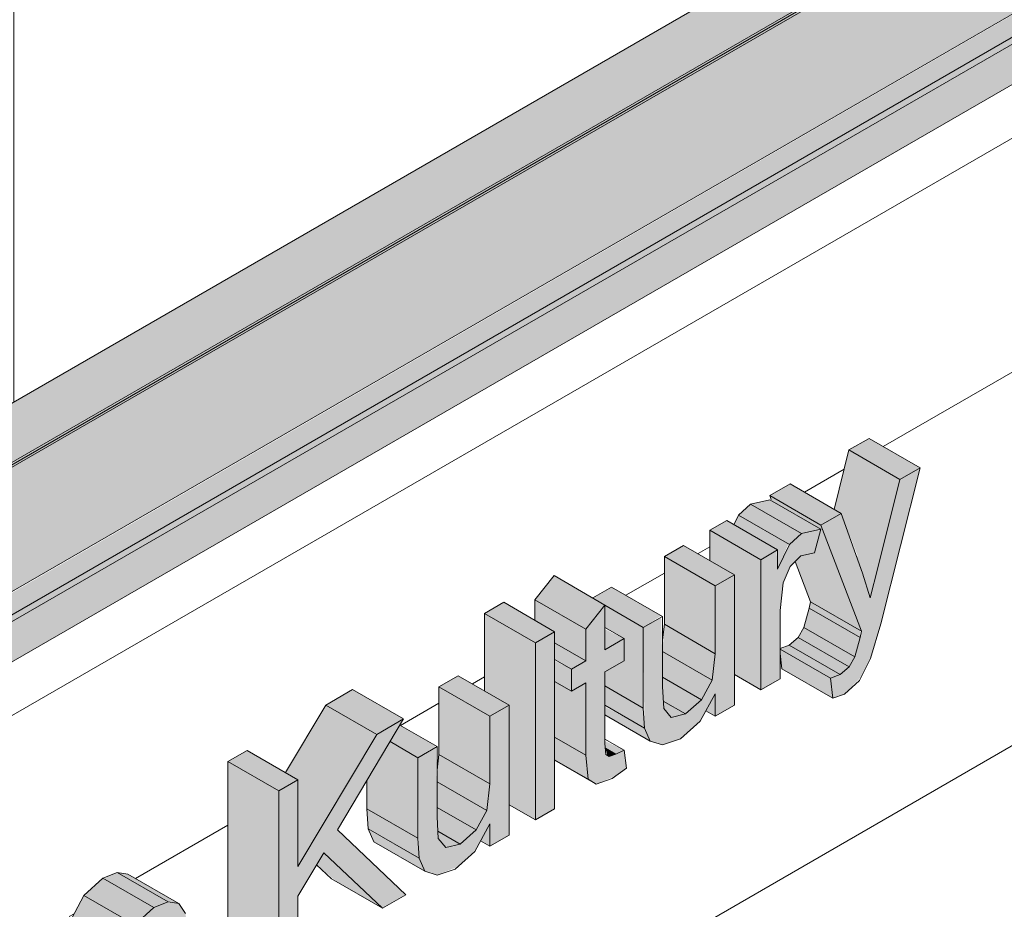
# Model space of a CAD drawing. Header units: centimetres. Extents: x 63272 to 70946, y -123 to 53714.
# Tile 36 of 50: x 70237 to 70306, y 52920 to 52981. Entities that reach past the tile are written whole.
import ezdxf

# ---------------------------------------------------------------- set-up
doc = ezdxf.new("R2010")
doc.units = ezdxf.units.CM
for name, color, linetype, lineweight in [('A-GENM', 7, 'Continuous', 5), ('A-ROOF', 7, 'Continuous', 5), ('A-ROOF-OTLN', 7, 'Continuous', 5), ('A-ROOF-PATT', 7, 'Continuous', 5), ('A-WALL-PATT', 7, 'Continuous', 5)]:
    doc.layers.add(name, color=color, linetype=linetype, lineweight=lineweight)

msp = doc.modelspace()

# ---------------------------------------------------------------- hatches: boundary and pattern name
at = {"layer": 'A-GENM', "true_color": 0x383e42}
for points in [[(70298.53, 52949.497), (70299.924, 52950.302), (70296.389, 52952.343), (70294.994, 52951.538), (70297.136, 52950.302)], [(70296.987, 52943.356), (70298.53, 52949.497), (70294.994, 52951.538), (70293.959, 52947.415), (70294.441, 52947.136), (70295.612, 52944.15), (70295.942, 52943.96)], [(70293.036, 52946.325), (70294.441, 52947.136), (70290.905, 52949.178), (70289.5, 52948.367), (70291.699, 52947.097)], [(70290.866, 52944.968), (70291.699, 52945.746), (70288.163, 52947.787), (70287.331, 52947.009), (70290.789, 52945.012)], [(70291.699, 52945.746), (70293.036, 52946.043), (70289.5, 52948.084), (70288.163, 52947.787), (70290.866, 52946.226)], [(70295.866, 52938.957), (70293.036, 52946.325), (70289.5, 52948.367), (70289.64, 52948.004), (70293.036, 52946.043), (70292.591, 52944.407), (70291.655, 52944.182), (70291.257, 52943.793), (70292.331, 52940.998), (70295.762, 52939.017)], [(70288.874, 52943.922), (70290.039, 52944.595), (70286.504, 52946.636), (70285.338, 52945.964), (70287.043, 52944.98)], [(70290.039, 52943.258), (70290.789, 52945.012), (70287.331, 52947.009), (70287.009, 52946.344), (70290.039, 52944.595), (70290.039, 52943.879)], [(70288.874, 52934.887), (70288.874, 52943.922), (70285.338, 52945.964), (70285.338, 52943.849), (70287.043, 52942.865), (70287.043, 52935.944), (70288.781, 52934.941)], [(70285.711, 52942.096), (70287.043, 52942.865), (70283.507, 52944.906), (70282.175, 52944.137), (70285.338, 52942.311)], [(70285.711, 52937.395), (70285.711, 52942.096), (70282.175, 52944.137), (70282.175, 52939.436), (70285.495, 52937.52)], [(70296.465, 52941.282), (70296.987, 52943.356), (70295.497, 52944.217), (70296.316, 52941.767)], [(70276.721, 52939.101), (70278.052, 52940.774), (70274.517, 52942.816), (70273.224, 52941.12), (70274.556, 52940.351)], [(70282.055, 52931.064), (70283.307, 52931.481), (70284.76, 52932.872), (70285.711, 52934.614), (70285.711, 52933.061), (70287.043, 52933.83), (70287.043, 52942.865), (70285.711, 52942.096), (70285.624, 52936.655), (70285.495, 52935.557), (70284.668, 52934.118), (70283.648, 52933.215), (70282.584, 52933.061), (70282.122, 52933.718), (70282.048, 52936.241), (70281.951, 52939.925), (70280.716, 52939.212), (70280.794, 52932.238), (70281.191, 52931.334), (70281.951, 52931.097)], [(70280.716, 52939.212), (70281.951, 52940.038), (70278.512, 52942.023), (70277.222, 52941.254), (70279.384, 52939.981)], [(70273.224, 52938.155), (70274.556, 52938.924), (70271.021, 52940.965), (70269.689, 52940.196), (70273.185, 52938.178)], [(70276.721, 52936.906), (70276.721, 52939.101), (70273.185, 52941.143), (70273.224, 52939.693), (70274.556, 52938.924), (70274.556, 52938.155), (70275.849, 52937.409)], [(70295.762, 52938.525), (70295.762, 52939.017), (70292.331, 52940.998), (70292.227, 52940.566), (70295.612, 52938.611)], [(70277.438, 52928.348), (70278.804, 52928.918), (70279.551, 52929.459), (70279.384, 52930.691), (70278.35, 52930.261), (70278.122, 52930.419), (70278.052, 52932.238), (70278.052, 52936.137), (70279.384, 52936.906), (70279.384, 52938.443), (70278.052, 52937.675), (70278.039, 52940.758), (70276.721, 52939.101), (70276.721, 52936.906), (70275.722, 52936.329), (70275.722, 52934.791), (70276.721, 52935.368), (70276.729, 52930.261), (70276.882, 52928.696), (70277.259, 52928.46)], [(70280.716, 52933.622), (70280.716, 52939.212), (70278.052, 52940.75), (70278.052, 52939.212), (70279.384, 52938.443), (70279.384, 52936.906), (70278.052, 52936.137), (70278.052, 52935.16), (70280.551, 52933.718)], [(70295.398, 52937.182), (70295.762, 52938.525), (70292.227, 52940.566), (70291.862, 52939.223), (70295.01, 52937.406)], [(70273.224, 52925.852), (70273.224, 52938.155), (70269.689, 52940.196), (70269.689, 52934.814), (70271.393, 52933.718), (70271.393, 52926.909), (70272.064, 52926.522)], [(70273.224, 52925.852), (70274.556, 52926.621), (70274.556, 52938.924), (70273.224, 52938.155), (70273.224, 52930.348)], [(70278.052, 52937.675), (70279.384, 52938.443), (70278.052, 52939.101)], [(70285.495, 52935.557), (70285.711, 52937.395), (70282.175, 52939.436), (70282.048, 52937.547), (70285.338, 52935.647)], [(70295.01, 52936.485), (70295.398, 52937.182), (70291.862, 52939.223), (70291.475, 52938.526), (70294.378, 52936.85)], [(70294.378, 52935.95), (70295.01, 52936.485), (70291.475, 52938.526), (70290.843, 52937.992), (70293.868, 52936.245)], [(70275.722, 52936.329), (70276.721, 52936.906), (70274.556, 52938.155), (70274.556, 52937.002), (70274.723, 52936.906)], [(70284.76, 52934.2), (70285.495, 52935.557), (70282.048, 52937.547), (70282.048, 52935.766), (70283.648, 52934.842)], [(70293.702, 52935.695), (70294.378, 52935.95), (70290.843, 52937.992), (70290.206, 52937.714), (70293.26, 52935.95)], [(70293.868, 52934.31), (70293.702, 52935.695), (70290.206, 52937.714), (70290.206, 52937.409), (70290.333, 52936.352), (70293.036, 52934.791)], [(70275.722, 52934.791), (70275.722, 52936.329), (70274.556, 52936.906), (70274.556, 52935.464)], [(70270.061, 52933.061), (70271.393, 52933.83), (70267.857, 52935.871), (70266.526, 52935.102), (70269.689, 52933.276)], [(70276.721, 52930.348), (70276.721, 52935.368), (70275.722, 52934.791), (70274.556, 52935.464), (70274.556, 52931.598), (70275.12, 52931.272)], [(70283.648, 52933.215), (70284.76, 52934.2), (70282.048, 52935.766), (70282.129, 52934.093), (70282.778, 52933.718)], [(70262.205, 52931.793), (70264.068, 52932.869), (70260.532, 52934.91), (70258.67, 52933.834), (70261.531, 52932.182)], [(70270.061, 52928.36), (70270.061, 52933.061), (70266.526, 52935.102), (70266.526, 52930.401), (70269.845, 52928.485)], [(70280.794, 52932.238), (70280.716, 52933.622), (70278.052, 52935.16), (70278.052, 52933.821), (70280.716, 52932.283)], [(70282.655, 52932.977), (70283.648, 52933.215), (70282.101, 52934.108), (70282.175, 52933.54), (70282.584, 52933.061)], [(70285.711, 52933.061), (70285.711, 52934.614), (70285.066, 52933.433)], [(70256.742, 52922.617), (70262.205, 52931.793), (70258.67, 52933.834), (70255.875, 52929.14), (70256.742, 52928.639), (70256.742, 52923.556)], [(70266.405, 52922.029), (70267.848, 52922.617), (70269.11, 52923.836), (70270.061, 52925.578), (70270.061, 52924.025), (70271.393, 52924.794), (70271.393, 52933.83), (70270.061, 52933.061), (70269.974, 52927.62), (70269.845, 52926.522), (70269.018, 52925.083), (70267.998, 52924.18), (70266.935, 52924.025), (70266.479, 52924.559), (70266.398, 52927.206), (70266.31, 52930.895), (70265.067, 52930.177), (70265.145, 52923.202), (70265.541, 52922.299)], [(70281.191, 52931.334), (70280.716, 52932.283), (70278.052, 52933.718), (70278.052, 52933.146), (70280.794, 52931.563)], [(70255.411, 52915.567), (70256.742, 52916.336), (70256.742, 52920.565), (70258.56, 52923.556), (70262.606, 52919.721), (70264.234, 52920.661), (70259.482, 52925.162), (70264.068, 52932.869), (70262.205, 52931.793), (70256.742, 52922.617), (70256.742, 52928.639), (70255.411, 52927.87), (70255.411, 52919.721)], [(70265.067, 52930.177), (70266.31, 52930.997), (70263.812, 52932.439), (70263.131, 52931.295), (70264.95, 52930.244)], [(70276.882, 52928.696), (70276.721, 52930.348), (70274.556, 52931.598), (70274.556, 52930.039), (70276.721, 52928.789)], [(70255.411, 52927.87), (70256.742, 52928.639), (70253.207, 52930.68), (70251.875, 52929.912), (70255.194, 52927.995)], [(70265.067, 52924.587), (70265.067, 52930.177), (70263.131, 52931.295), (70261.531, 52928.606), (70261.531, 52926.628), (70264.234, 52925.068)], [(70278.804, 52930.419), (70279.384, 52930.691), (70278.052, 52931.334), (70278.123, 52930.812), (70278.35, 52930.681)], [(70278.35, 52930.261), (70278.804, 52930.419), (70278.083, 52930.835), (70278.216, 52930.348)], [(70269.845, 52926.522), (70270.061, 52928.36), (70266.526, 52930.401), (70266.398, 52928.512), (70269.689, 52926.612)], [(70277.438, 52928.348), (70274.556, 52930.039), (70274.556, 52930.012), (70277.259, 52928.452)], [(70255.411, 52915.567), (70255.411, 52927.87), (70251.875, 52929.912), (70251.875, 52917.608), (70254.628, 52916.018)], [(70269.11, 52925.165), (70269.845, 52926.522), (70266.398, 52928.512), (70266.398, 52926.73), (70268.29, 52925.639)], [(70265.145, 52923.202), (70265.067, 52924.587), (70261.531, 52926.628), (70261.609, 52925.244), (70264.532, 52923.556)], [(70267.998, 52924.18), (70269.11, 52925.165), (70266.398, 52926.73), (70266.479, 52925.057), (70267.006, 52924.753)], [(70270.061, 52924.025), (70270.061, 52925.578), (70269.417, 52924.398), (70269.845, 52924.15)], [(70265.541, 52922.299), (70265.145, 52923.202), (70261.645, 52925.162), (70262.006, 52924.34), (70264.991, 52922.617)], [(70267.006, 52923.942), (70267.998, 52924.18), (70266.452, 52925.073), (70266.526, 52924.504), (70266.935, 52924.025)], [(70262.606, 52919.721), (70258.524, 52923.556), (70258.038, 52922.741), (70259.482, 52921.525), (70262.205, 52919.952)], [(70245.42, 52918.58), (70246.733, 52919.784), (70243.197, 52921.825), (70241.885, 52920.621), (70245.178, 52918.72)], [(70246.733, 52919.784), (70247.734, 52920.176), (70244.198, 52922.218), (70243.257, 52921.791), (70246.476, 52919.932)], [(70248.474, 52920.046), (70244.939, 52922.088), (70244.217, 52922.207), (70247.798, 52920.165)], [(70244.381, 52916.639), (70245.42, 52918.58), (70241.885, 52920.621), (70241.038, 52919.04), (70243.647, 52917.533), (70244.217, 52916.839)], [(70238.762, 52905.955), (70240.094, 52906.724), (70240.094, 52911.281), (70240.376, 52913.395), (70241.01, 52914.631), (70241.938, 52915.478), (70242.542, 52915.703), (70242.949, 52915.566), (70243.257, 52914.254), (70243.257, 52908.55), (70244.589, 52909.319), (70244.589, 52914.42), (70244.719, 52915.667), (70245.111, 52916.694), (70245.968, 52917.708), (70246.42, 52918.066), (70247.181, 52918.265), (70247.629, 52917.891), (70247.752, 52916.678), (70247.752, 52911.145), (70249.084, 52911.914), (70249.084, 52918.108), (70248.932, 52919.366), (70248.474, 52920.046), (70247.629, 52920.135), (70246.733, 52919.784), (70245.42, 52918.58), (70244.381, 52916.639), (70243.647, 52917.533), (70242.916, 52917.485), (70242.313, 52917.233), (70240.967, 52915.938), (70240.094, 52914.272), (70240.094, 52915.759), (70238.762, 52914.99), (70238.762, 52913.395)]]:
    msp.add_hatch(color=250, dxfattribs=at).paths.add_polyline_path(points)
h = msp.add_hatch(color=250, dxfattribs=at)
h.paths.add_polyline_path([(70293.868, 52934.31), (70294.683, 52934.588), (70295.866, 52935.821), (70296.493, 52937.063), (70297.201, 52939.478), (70299.924, 52950.302), (70298.53, 52949.497), (70296.465, 52941.282), (70295.182, 52945.086), (70294.441, 52947.136), (70293.036, 52946.325), (70295.866, 52938.957), (70295.332, 52937.063), (70295.01, 52936.485), (70294.378, 52935.95), (70293.702, 52935.695)])
h.paths.add_polyline_path([(70288.874, 52934.887), (70290.206, 52935.695), (70290.206, 52940.405), (70290.422, 52942.326), (70290.902, 52943.444), (70291.699, 52944.193), (70292.591, 52944.407), (70293.036, 52946.043), (70291.655, 52945.704), (70290.833, 52944.898), (70290.039, 52943.258), (70289.964, 52944.552), (70288.874, 52943.879), (70288.874, 52943.258)])
at = {"layer": 'A-ROOF-OTLN', "true_color": 0x383e42}
h = msp.add_hatch(color=250, dxfattribs=at)
h.paths.add_polyline_path([(70089.183, 52865.076), (70866.546, 53313.94), (70866.488, 53314.02), (70089.038, 52865.159)])
h.paths.add_polyline_path([(70867.579, 53314.483), (70872.575, 53317.367), (70872.319, 53317.387), (70867.453, 53314.577)])
h.paths.add_polyline_path([(70874.387, 53318.413), (70891.065, 53328.043), (70890.921, 53328.126), (70874.223, 53318.486)])
h = msp.add_hatch(color=250, dxfattribs=at)
h.paths.add_polyline_path([(70094.28, 52857.632), (70095.026, 52858.005), (70095.527, 52858.698), (70095.709, 52859.157), (70095.84, 52860.008), (70095.967, 52860.063), (70096.173, 52860.246), (70096.173, 52860.364), (70096.173, 52860.471), (70110.204, 52868.572), (70109.912, 52868.838), (70109.454, 52869.771), (70109.292, 52871.714), (70109.362, 52873.466), (70109.492, 52873.946), (70110.135, 52874.732), (70111.187, 52875.39), (70112.092, 52875.73), (70113.297, 52875.969), (70114.296, 52876.044), (70116.294, 52875.777), (70117.156, 52875.497), (70118.017, 52875.056), (70118.663, 52874.543), (70119.292, 52873.819), (70869.379, 53306.956), (70868.876, 53307.107), (70867.84, 53307.928), (70867.045, 53309.308), (70866.645, 53310.992), (70866.529, 53312.128), (70866.546, 53313.886), (70089.183, 52865.076), (70089.038, 52863.851), (70089.066, 52863.229), (70089.33, 52862.124), (70089.795, 52861.008), (70090.695, 52859.627), (70091.224, 52859.017), (70091.875, 52858.423), (70092.742, 52857.896), (70093.529, 52857.637)])
h.paths.add_polyline_path([(70113.457, 52870.45), (70116.966, 52872.476), (70114.292, 52873.656), (70114.001, 52873.719), (70113.049, 52874.116), (70112.421, 52874.174), (70111.892, 52874.341), (70110.898, 52874.12), (70110.135, 52873.327), (70109.734, 52872.33), (70110.374, 52871.592), (70111.187, 52871.07), (70112.31, 52870.658), (70113.049, 52870.481)])
h.paths.add_polyline_path([(70876.376, 53310.921), (70894.023, 53321.226), (70893.756, 53321.39), (70892.587, 53322.582), (70892.047, 53323.342), (70891.632, 53324.052), (70891.065, 53325.692), (70890.949, 53326.196), (70890.949, 53327.423), (70890.949, 53327.975), (70874.483, 53318.37), (70875.082, 53318.052), (70875.801, 53317.45), (70876.259, 53316.651), (70876.376, 53316.139), (70876.376, 53311.356)])
h.paths.add_polyline_path([(70871.376, 53313.368), (70873.314, 53313.629), (70872.618, 53314.923), (70872.367, 53315.491), (70872.297, 53316.462), (70872.575, 53317.367), (70867.579, 53314.483), (70868.204, 53314.081), (70869.394, 53313.639), (70870.843, 53313.409), (70870.89, 53313.405)])
msp.add_hatch(color=250, dxfattribs=at).paths.add_polyline_path([(70096.648, 52859.14), (70898.657, 53322.288), (70898.608, 53322.747), (70898.31, 53323.184), (70897.937, 53323.342), (70897.398, 53323.058), (70096.173, 52860.364), (70096.546, 52860.092), (70096.775, 52859.615), (70096.726, 52859.213)])
h = msp.add_hatch(color=250, dxfattribs=at)
h.paths.add_polyline_path([(70095.026, 52857.73), (70113.677, 52868.498), (70114.94, 52869.701), (70096.776, 52859.334), (70096.726, 52859.41), (70096.355, 52859.31), (70096.392, 52859.387), (70096.775, 52859.615), (70096.516, 52860.123), (70096.343, 52860.175), (70095.947, 52859.946), (70095.817, 52858.956), (70095.343, 52858.065), (70095.193, 52857.906)])
h.paths.add_polyline_path([(70117.03, 52870.908), (70118.017, 52871.448), (70117.392, 52871.117)])
h.paths.add_polyline_path([(70119.292, 52871.74), (70897.061, 53320.858), (70897.409, 53321.226), (70897.537, 53321.534), (70119.206, 52872.164), (70119.292, 52871.906)])
at = {"layer": 'A-ROOF-PATT'}
h = msp.add_hatch(dxfattribs=at)
h.set_pattern_fill('FP_13', color=256, style=0, pattern_type=2)
h.set_pattern_definition([(90, (62042.68, 51332.19), (-112.25, 22.813), [])])
h.paths.add_polyline_path([(70088.876, 52869.336), (70883.687, 53328.22), (70590.377, 53693.102), (69795.566, 53234.218), (70086.131, 52872.75)])
h.paths.add_polyline_path([(70126.008, 52922.917), (70125.964, 52923.03), (70125.859, 52923.008), (70125.401, 52923.104), (70125.859, 52923.488), (70123.48, 52926.936), (70123.512, 52927.185), (70127.876, 52933.197), (70128.534, 52933.718), (70140.709, 52940.746), (70135.479, 52947.251), (70135.692, 52947.374), (70145.86, 52951.604), (70146.385, 52951.395), (70146.562, 52951.498), (70149.718, 52947.421), (70149.604, 52947.268), (70149.718, 52946.714), (70149.83, 52946.695), (70149.023, 52945.547), (70225.561, 52989.736), (70220.332, 52996.241), (70220.544, 52996.364), (70230.712, 53000.594), (70231.238, 53000.385), (70231.415, 53000.488), (70234.571, 52996.411), (70234.457, 52996.258), (70234.571, 52995.704), (70234.683, 52995.685), (70233.876, 52994.537), (70282.13, 53022.396), (70276.901, 53028.901), (70277.113, 53029.024), (70287.281, 53033.254), (70287.806, 53033.045), (70287.984, 53033.148), (70291.139, 53029.071), (70291.026, 53028.917), (70291.139, 53028.364), (70291.251, 53028.344), (70290.445, 53027.197), (70366.983, 53071.386), (70361.754, 53077.891), (70361.966, 53078.013), (70372.134, 53082.244), (70372.659, 53082.035), (70372.836, 53082.137), (70375.992, 53078.061), (70375.879, 53077.907), (70375.992, 53077.354), (70376.104, 53077.334), (70375.297, 53076.186), (70423.551, 53104.046), (70418.322, 53110.551), (70418.562, 53110.685), (70428.702, 53114.903), (70429.227, 53114.695), (70429.405, 53114.797), (70432.56, 53110.721), (70432.447, 53110.567), (70432.56, 53110.014), (70432.673, 53109.994), (70431.866, 53108.846), (70508.404, 53153.035), (70503.175, 53159.541), (70503.387, 53159.663), (70513.555, 53163.893), (70514.08, 53163.684), (70514.258, 53163.787), (70517.413, 53159.71), (70517.3, 53159.557), (70517.413, 53159.003), (70517.526, 53158.984), (70516.719, 53157.836), (70564.973, 53185.695), (70559.743, 53192.2), (70559.956, 53192.323), (70570.124, 53196.553), (70570.649, 53196.344), (70570.826, 53196.447), (70573.982, 53192.37), (70573.869, 53192.217), (70573.982, 53191.663), (70574.094, 53191.644), (70573.287, 53190.496), (70649.825, 53234.685), (70644.596, 53241.19), (70644.808, 53241.313), (70654.976, 53245.543), (70655.502, 53245.334), (70655.679, 53245.437), (70658.835, 53241.36), (70658.721, 53241.207), (70658.835, 53240.653), (70658.947, 53240.633), (70658.14, 53239.486), (70693.67, 53259.871), (70693.67, 53259.999), (70706.428, 53267.365), (70701.199, 53273.87), (70701.411, 53273.992), (70711.579, 53278.223), (70712.104, 53278.014), (70712.282, 53278.116), (70715.437, 53274.04), (70715.324, 53273.886), (70715.437, 53273.333), (70715.55, 53273.313), (70714.743, 53272.165), (70791.281, 53316.355), (70786.052, 53322.86), (70786.264, 53322.982), (70796.432, 53327.212), (70796.957, 53327.004), (70797.135, 53327.106), (70800.29, 53323.029), (70800.177, 53322.876), (70800.29, 53322.322), (70800.403, 53322.303), (70799.596, 53321.155), (70835.126, 53341.541), (70835.167, 53341.501), (70837.491, 53338.871), (70838.115, 53339.157), (70838.185, 53338.328), (70837.838, 53338.112), (70831.228, 53334.296), (70833.232, 53331.366), (70833.088, 53331.15), (70691.811, 53249.716), (70691.728, 53249.548), (70691.544, 53249.429), (70126.052, 52922.942)])
h.paths.add_polyline_path([(70143.398, 52942.299), (70143.925, 52942.73), (70143.9, 52943.295), (70143.574, 52944.049), (70143.124, 52944.578), (70142.576, 52944.873), (70142.11, 52944.807), (70141.883, 52944.414), (70142.064, 52944.519), (70142.083, 52943.874), (70142.461, 52943.046), (70142.921, 52942.547), (70143.277, 52942.346)])
h.paths.add_polyline_path([(70145.214, 52944.676), (70145.588, 52944.923), (70145.712, 52945.469), (70145.552, 52946.168), (70145.072, 52946.912), (70144.502, 52947.328), (70144.056, 52947.389), (70143.716, 52947.155), (70143.716, 52946.968), (70143.82, 52946.912), (70143.85, 52946.39), (70144.228, 52945.562), (70144.688, 52945.063), (70145.077, 52944.756), (70145.174, 52944.678)])
h.paths.add_polyline_path([(70146.982, 52947.188), (70147.357, 52947.435), (70147.481, 52947.981), (70147.321, 52948.68), (70146.92, 52949.344), (70146.35, 52949.81), (70145.824, 52949.901), (70145.485, 52949.667), (70145.485, 52949.48), (70145.589, 52949.424), (70145.619, 52948.902), (70145.997, 52948.074), (70146.457, 52947.575), (70146.771, 52947.225), (70146.943, 52947.19)])
h.paths.add_polyline_path([(70228.251, 52991.289), (70228.771, 52991.64), (70228.752, 52992.285), (70228.427, 52993.039), (70227.977, 52993.568), (70227.429, 52993.863), (70226.963, 52993.797), (70226.736, 52993.404), (70226.917, 52993.508), (70226.963, 52992.779), (70227.313, 52992.036), (70227.774, 52991.537), (70228.13, 52991.335)])
h.paths.add_polyline_path([(70230.066, 52993.666), (70230.441, 52993.913), (70230.565, 52994.459), (70230.355, 52995.258), (70229.925, 52995.902), (70229.355, 52996.318), (70228.908, 52996.379), (70228.569, 52996.145), (70228.569, 52995.958), (70228.673, 52995.902), (70228.703, 52995.38), (70229.081, 52994.552), (70229.541, 52994.053), (70229.93, 52993.746), (70230.027, 52993.668)])
h.paths.add_polyline_path([(70231.835, 52996.178), (70232.21, 52996.425), (70232.334, 52996.971), (70232.174, 52997.67), (70231.772, 52998.334), (70231.203, 52998.799), (70230.677, 52998.891), (70230.338, 52998.657), (70230.338, 52998.47), (70230.442, 52998.414), (70230.471, 52997.892), (70230.842, 52997.074), (70231.31, 52996.565), (70231.624, 52996.214), (70231.795, 52996.18)])
h.paths.add_polyline_path([(70284.819, 53023.949), (70285.347, 53024.38), (70285.321, 53024.944), (70284.996, 53025.699), (70284.546, 53026.228), (70283.997, 53026.523), (70283.531, 53026.456), (70283.305, 53026.064), (70283.485, 53026.168), (70283.531, 53025.439), (70283.882, 53024.696), (70284.343, 53024.197), (70284.698, 53023.995)])
h.paths.add_polyline_path([(70286.635, 53026.326), (70287.01, 53026.573), (70287.134, 53027.119), (70286.923, 53027.917), (70286.493, 53028.562), (70285.923, 53028.978), (70285.477, 53029.039), (70285.137, 53028.805), (70285.137, 53028.618), (70285.242, 53028.562), (70285.271, 53028.04), (70285.649, 53027.212), (70286.11, 53026.713), (70286.498, 53026.405), (70286.595, 53026.328)])
h.paths.add_polyline_path([(70288.404, 53028.838), (70288.781, 53029.092), (70288.902, 53029.631), (70288.742, 53030.33), (70288.341, 53030.994), (70287.771, 53031.459), (70287.246, 53031.551), (70286.906, 53031.317), (70286.906, 53031.13), (70287.01, 53031.074), (70287.04, 53030.552), (70287.418, 53029.724), (70287.879, 53029.225), (70288.192, 53028.874), (70288.364, 53028.84)])
h.paths.add_polyline_path([(70369.672, 53072.938), (70370.2, 53073.37), (70370.174, 53073.934), (70369.848, 53074.689), (70369.399, 53075.218), (70368.85, 53075.513), (70368.384, 53075.446), (70368.158, 53075.054), (70368.338, 53075.158), (70368.384, 53074.429), (70368.735, 53073.686), (70369.196, 53073.186), (70369.551, 53072.985)])
h.paths.add_polyline_path([(70371.488, 53075.315), (70371.863, 53075.562), (70371.986, 53076.109), (70371.826, 53076.807), (70371.421, 53077.476), (70370.776, 53077.967), (70370.33, 53078.029), (70369.99, 53077.795), (70369.99, 53077.608), (70370.094, 53077.552), (70370.124, 53077.03), (70370.502, 53076.202), (70370.963, 53075.702), (70371.351, 53075.395), (70371.448, 53075.318)])
h.paths.add_polyline_path([(70373.257, 53077.827), (70373.631, 53078.074), (70373.755, 53078.621), (70373.595, 53079.319), (70373.194, 53079.984), (70372.624, 53080.449), (70372.099, 53080.541), (70371.759, 53080.307), (70371.759, 53080.12), (70371.863, 53080.064), (70371.893, 53079.542), (70372.271, 53078.714), (70372.731, 53078.214), (70373.045, 53077.864), (70373.217, 53077.83)])
h.paths.add_polyline_path([(70426.241, 53105.598), (70426.768, 53106.029), (70426.742, 53106.594), (70426.417, 53107.349), (70425.967, 53107.878), (70425.392, 53108.174), (70424.953, 53108.106), (70424.726, 53107.714), (70424.907, 53107.818), (70424.953, 53107.089), (70425.303, 53106.345), (70425.764, 53105.846), (70426.12, 53105.645)])
h.paths.add_polyline_path([(70428.056, 53107.975), (70428.431, 53108.222), (70428.555, 53108.768), (70428.344, 53109.567), (70427.914, 53110.211), (70427.345, 53110.627), (70426.898, 53110.689), (70426.559, 53110.455), (70426.559, 53110.268), (70426.663, 53110.211), (70426.692, 53109.69), (70427.07, 53108.861), (70427.531, 53108.362), (70427.92, 53108.055), (70428.016, 53107.977)])
h.paths.add_polyline_path([(70429.825, 53110.487), (70430.2, 53110.734), (70430.324, 53111.28), (70430.164, 53111.979), (70429.762, 53112.644), (70429.193, 53113.109), (70428.667, 53113.201), (70428.328, 53112.967), (70428.328, 53112.78), (70428.432, 53112.723), (70428.461, 53112.202), (70428.839, 53111.373), (70429.3, 53110.874), (70429.614, 53110.524), (70429.785, 53110.489)])
h.paths.add_polyline_path([(70511.093, 53154.588), (70511.614, 53154.939), (70511.595, 53155.584), (70511.27, 53156.338), (70510.82, 53156.867), (70510.271, 53157.162), (70509.805, 53157.096), (70509.579, 53156.704), (70509.759, 53156.808), (70509.805, 53156.079), (70510.156, 53155.335), (70510.617, 53154.836), (70510.972, 53154.635)])
h.paths.add_polyline_path([(70512.909, 53156.965), (70513.284, 53157.212), (70513.408, 53157.758), (70513.197, 53158.557), (70512.767, 53159.201), (70512.198, 53159.617), (70511.751, 53159.678), (70511.412, 53159.445), (70511.412, 53159.257), (70511.516, 53159.201), (70511.545, 53158.679), (70511.923, 53157.851), (70512.384, 53157.352), (70512.773, 53157.045), (70512.869, 53156.967)])
h.paths.add_polyline_path([(70514.678, 53159.477), (70515.053, 53159.724), (70515.177, 53160.27), (70515.016, 53160.969), (70514.615, 53161.633), (70514.046, 53162.099), (70513.52, 53162.19), (70513.18, 53161.957), (70513.18, 53161.769), (70513.285, 53161.713), (70513.314, 53161.191), (70513.685, 53160.373), (70514.19, 53159.839), (70514.467, 53159.514), (70514.638, 53159.479)])
h.paths.add_polyline_path([(70567.662, 53187.248), (70568.19, 53187.679), (70568.164, 53188.244), (70567.873, 53188.949), (70567.388, 53189.527), (70566.84, 53189.822), (70566.374, 53189.756), (70566.147, 53189.363), (70566.328, 53189.468), (70566.374, 53188.738), (70566.725, 53187.995), (70567.185, 53187.496), (70567.541, 53187.295)])
h.paths.add_polyline_path([(70569.478, 53189.625), (70569.852, 53189.872), (70569.976, 53190.418), (70569.816, 53191.117), (70569.411, 53191.786), (70568.766, 53192.277), (70568.32, 53192.338), (70567.98, 53192.104), (70567.98, 53191.917), (70568.084, 53191.861), (70568.141, 53191.254), (70568.492, 53190.511), (70568.953, 53190.012), (70569.341, 53189.705), (70569.438, 53189.627)])
h.paths.add_polyline_path([(70571.246, 53192.137), (70571.621, 53192.384), (70571.745, 53192.93), (70571.585, 53193.629), (70571.184, 53194.293), (70570.614, 53194.758), (70570.088, 53194.85), (70569.749, 53194.616), (70569.749, 53194.429), (70569.853, 53194.373), (70569.883, 53193.851), (70570.253, 53193.033), (70570.721, 53192.524), (70571.035, 53192.174), (70571.207, 53192.139)])
h.paths.add_polyline_path([(70652.515, 53236.238), (70653.042, 53236.669), (70653.017, 53237.234), (70652.691, 53237.988), (70652.186, 53238.555), (70651.693, 53238.812), (70651.227, 53238.746), (70651, 53238.353), (70651.181, 53238.457), (70651.2, 53237.813), (70651.578, 53236.985), (70652.038, 53236.486), (70652.394, 53236.284)])
h.paths.add_polyline_path([(70654.331, 53238.615), (70654.705, 53238.862), (70654.829, 53239.408), (70654.619, 53240.206), (70654.189, 53240.851), (70653.619, 53241.267), (70653.172, 53241.328), (70652.833, 53241.094), (70652.833, 53240.907), (70652.937, 53240.851), (70652.967, 53240.329), (70653.345, 53239.501), (70653.805, 53239.002), (70654.194, 53238.695), (70654.291, 53238.617)])
h.paths.add_polyline_path([(70656.099, 53241.127), (70656.474, 53241.374), (70656.598, 53241.92), (70656.438, 53242.619), (70656.036, 53243.283), (70655.467, 53243.748), (70654.941, 53243.84), (70654.602, 53243.606), (70654.602, 53243.419), (70654.706, 53243.363), (70654.735, 53242.841), (70655.113, 53242.013), (70655.574, 53241.514), (70655.888, 53241.163), (70656.059, 53241.129)])
h.paths.add_polyline_path([(70709.118, 53268.917), (70709.638, 53269.269), (70709.619, 53269.913), (70709.294, 53270.668), (70708.844, 53271.197), (70708.295, 53271.492), (70707.83, 53271.425), (70707.603, 53271.033), (70707.784, 53271.137), (70707.83, 53270.408), (70708.18, 53269.665), (70708.641, 53269.165), (70708.997, 53268.964)])
h.paths.add_polyline_path([(70710.933, 53271.294), (70711.308, 53271.541), (70711.432, 53272.088), (70711.221, 53272.886), (70710.791, 53273.531), (70710.222, 53273.946), (70709.775, 53274.008), (70709.436, 53273.774), (70709.436, 53273.587), (70709.54, 53273.531), (70709.569, 53273.009), (70709.947, 53272.18), (70710.408, 53271.681), (70710.797, 53271.374), (70710.893, 53271.296)])
h.paths.add_polyline_path([(70712.702, 53273.806), (70713.077, 53274.053), (70713.201, 53274.6), (70713.041, 53275.298), (70712.639, 53275.963), (70712.07, 53276.428), (70711.544, 53276.52), (70711.205, 53276.286), (70711.205, 53276.099), (70711.309, 53276.043), (70711.338, 53275.521), (70711.709, 53274.703), (70712.177, 53274.193), (70712.491, 53273.843), (70712.662, 53273.809)])
h.paths.add_polyline_path([(70793.97, 53317.907), (70794.491, 53318.259), (70794.472, 53318.903), (70794.182, 53319.609), (70793.697, 53320.186), (70793.148, 53320.482), (70792.682, 53320.415), (70792.456, 53320.023), (70792.636, 53320.127), (70792.655, 53319.482), (70793.033, 53318.654), (70793.494, 53318.155), (70793.849, 53317.954)])
h.paths.add_polyline_path([(70795.786, 53320.284), (70796.161, 53320.531), (70796.285, 53321.077), (70796.125, 53321.776), (70795.719, 53322.445), (70795.075, 53322.936), (70794.628, 53322.998), (70794.289, 53322.764), (70794.289, 53322.576), (70794.404, 53322.643), (70794.422, 53321.998), (70794.8, 53321.17), (70795.261, 53320.671), (70795.65, 53320.364), (70795.746, 53320.286)])
h.paths.add_polyline_path([(70797.555, 53322.796), (70797.93, 53323.043), (70798.054, 53323.589), (70797.893, 53324.288), (70797.492, 53324.953), (70796.923, 53325.418), (70796.397, 53325.51), (70796.057, 53325.276), (70796.057, 53325.088), (70796.161, 53325.032), (70796.191, 53324.51), (70796.569, 53323.682), (70797.03, 53323.183), (70797.344, 53322.833), (70797.515, 53322.798)])
at = {"layer": 'A-ROOF-PATT', "true_color": 0xc7ae96}
h = msp.add_hatch(color=253, dxfattribs=at)
h.paths.add_polyline_path([(70088.876, 52851.373), (70109.292, 52863.242), (70109.292, 52865.966), (70094.367, 52857.457), (70093.434, 52857.508), (70092.41, 52857.935), (70091.551, 52858.554), (70090.695, 52859.444), (70090.039, 52860.369), (70089.478, 52861.454), (70089.038, 52862.811), (70088.938, 52863.231), (70088.882, 52864.264), (70089.066, 52865.175), (70866.485, 53314.018), (70866.485, 53314.206), (70088.876, 52865.159), (70088.876, 52852.428)])
h.paths.add_polyline_path([(70119.292, 52868.934), (70866.485, 53300.326), (70866.485, 53303.132), (70119.292, 52871.74)])
h.paths.add_polyline_path([(70876.376, 53306.036), (70890.758, 53314.34), (70890.758, 53317.146), (70876.376, 53308.842)])
h.paths.add_polyline_path([(70867.453, 53314.577), (70872.031, 53317.221), (70872.031, 53317.409), (70867.312, 53314.684)])
h.paths.add_polyline_path([(70874.223, 53318.486), (70890.758, 53328.126), (70890.758, 53328.22), (70874.101, 53318.539)])
h = msp.add_hatch(color=253, dxfattribs=at)
h.paths.add_polyline_path([(70088.876, 52865.253), (70866.485, 53314.206), (70866.376, 53314.765), (70866.454, 53316.484), (70866.576, 53316.928), (70867.219, 53317.713), (70867.982, 53318.243), (70869.379, 53318.76), (70870.133, 53318.932), (70871.38, 53319.026), (70873.378, 53318.759), (70874.163, 53318.639), (70890.758, 53328.22), (70883.524, 53328.126), (70088.876, 52869.336), (70088.876, 52867.295)])
h.paths.add_polyline_path([(70867.312, 53314.684), (70872.031, 53317.409), (70871.376, 53317.458), (70870.133, 53317.364), (70868.456, 53316.857), (70867.982, 53316.647), (70867.045, 53315.831), (70866.761, 53315.392), (70867.295, 53314.696)])
at = {"layer": 'A-ROOF-PATT'}
h = msp.add_hatch(dxfattribs=at)
h.set_pattern_fill('FP_15', color=256, style=0, pattern_type=2)
h.set_pattern_definition([(30, (63749.273, 54958.11), (-8e-05, 25.924136), [])])
h.paths.add_polyline_path([(70088.876, 52847.651), (70109.292, 52859.438), (70109.292, 52863.16), (70088.876, 52851.373)])
h.paths.add_polyline_path([(70119.292, 52865.212), (70866.376, 53296.541), (70866.376, 53300.263), (70119.292, 52868.934), (70119.292, 52867.669)])
h.paths.add_polyline_path([(70876.376, 53302.315), (70883.687, 53306.536), (70883.687, 53310.257), (70876.376, 53306.036)])
at = {"layer": 'A-WALL-PATT'}
h = msp.add_hatch(dxfattribs=at)
h.set_pattern_fill('FP_10', color=256, style=0, pattern_type=2)
h.set_pattern_definition([(30, (63731.847, 54968.172), (-8e-05, 25.924136), [])])
h.paths.add_polyline_path([(70071.472, 52639.092), (70088.574, 52648.966), (70088.574, 52829.719), (70088.745, 52830.735), (70089.417, 52831.743), (70090.447, 52832.491), (70109.292, 52843.445), (70109.292, 52859.438), (70088.876, 52847.651), (70083.293, 52854.596), (70082.119, 52855.274), (70071.472, 52868.519), (70071.472, 52649.202)])
h.paths.add_polyline_path([(70098.574, 52654.739), (70316.025, 52780.284), (70316.025, 52978.796), (70119.292, 52865.212), (70119.292, 52839.289), (70119.092, 52838.222), (70118.449, 52837.265), (70117.686, 52836.671), (70098.574, 52825.57), (70098.574, 52659.364)])
h.paths.add_polyline_path([(70136.283, 52846.789), (70132.748, 52848.83), (70129.842, 52859.456), (70131.215, 52860.249), (70134.751, 52858.207), (70134.891, 52857.616), (70136.09, 52863.063), (70138.07, 52864.206), (70141.605, 52862.165), (70141.877, 52861.247), (70142.953, 52867.025), (70144.326, 52867.818), (70145.491, 52867.145), (70145.491, 52868.491), (70146.823, 52869.26), (70150.077, 52867.381), (70150.541, 52868.016), (70152.17, 52869.241), (70153.48, 52869.714), (70154.636, 52869.442), (70156.979, 52868.09), (70156.979, 52871.855), (70158.311, 52872.624), (70160.068, 52871.61), (70160.1, 52871.783), (70156.979, 52873.585), (70156.979, 52875.123), (70158.311, 52875.892), (70161.32, 52874.155), (70161.846, 52874.691), (70163.058, 52875.521), (70164.481, 52876.077), (70165.831, 52875.67), (70167.8, 52874.533), (70167.8, 52881.371), (70169.132, 52882.14), (70172.039, 52880.462), (70172.119, 52880.596), (70173.96, 52881.659), (70175.292, 52880.89), (70175.292, 52882.428), (70176.624, 52883.197), (70178.57, 52882.117), (70178.618, 52882.238), (70175.292, 52884.158), (70175.292, 52885.696), (70176.624, 52886.465), (70179.878, 52884.587), (70180.341, 52885.222), (70181.834, 52886.398), (70183.281, 52886.92), (70184.437, 52886.648), (70187.973, 52884.607), (70188.731, 52883.537), (70188.942, 52881.228), (70187.651, 52880.435), (70188.942, 52879.69), (70188.471, 52878.282), (70187.451, 52876.703), (70186.323, 52875.61), (70185.445, 52874.98), (70183.756, 52874.406), (70182.68, 52874.602), (70180.16, 52876.057), (70180.16, 52872.121), (70178.828, 52871.352), (70175.654, 52873.077), (70177.662, 52870.679), (70176.107, 52869.781), (70172.766, 52871.59), (70172.668, 52871.424), (70172.565, 52867.736), (70171.336, 52867.026), (70169.625, 52867.955), (70169.344, 52867.026), (70168.063, 52865.259), (70166.687, 52864.15), (70165.293, 52863.556), (70164.364, 52863.536), (70161.846, 52864.99), (70161.752, 52859.598), (70161.469, 52858.527), (70160.815, 52857.508), (70159.729, 52856.699), (70158.837, 52856.344), (70155.915, 52857.969), (70155.301, 52857.643), (70153.955, 52857.2), (70152.686, 52857.508), (70150.359, 52858.852), (70150.359, 52854.915), (70149.027, 52854.146), (70145.827, 52855.994), (70144.953, 52851.794), (70143.53, 52850.973), (70139.995, 52853.014), (70139.441, 52854.752), (70137.891, 52847.717), (70136.437, 52846.877)])
h.paths.add_polyline_path([(70185.453, 52860.238), (70181.918, 52862.28), (70179.538, 52869.941), (70180.921, 52870.74), (70183.484, 52869.26), (70184.079, 52872.563), (70185.666, 52873.479), (70188.083, 52872.084), (70188.803, 52875.29), (70190.193, 52876.092), (70193.728, 52874.051), (70191.33, 52863.631), (70189.719, 52862.701), (70187.556, 52863.951), (70187.082, 52861.178), (70185.807, 52860.443)])
h.paths.add_polyline_path([(70148.755, 52864.876), (70148.817, 52865.033), (70147.826, 52865.605), (70147.862, 52865.392), (70148.694, 52864.912)])
h.paths.add_polyline_path([(70162.249, 52867.467), (70163.17, 52867.74), (70163.511, 52868.175), (70161.846, 52869.072), (70161.898, 52867.669)])
h.paths.add_polyline_path([(70198.972, 52868.044), (70195.437, 52870.085), (70195.388, 52882.518), (70191.852, 52884.559), (70191.167, 52885.514), (70190.748, 52886.861), (70190.609, 52888.481), (70190.766, 52890.366), (70191.24, 52892.188), (70192.003, 52893.884), (70193.033, 52895.391), (70194.254, 52896.651), (70195.593, 52897.609), (70197.053, 52898.213), (70198.26, 52898.191), (70201.858, 52896.172), (70202.13, 52896.86), (70203.316, 52898.486), (70204.809, 52899.662), (70206.256, 52900.184), (70207.412, 52899.912), (70209.754, 52898.56), (70209.754, 52902.325), (70211.086, 52903.094), (70211.653, 52902.767), (70212.105, 52903.511), (70213.645, 52904.729), (70214.753, 52905.11), (70215.888, 52904.677), (70218.079, 52903.412), (70218.079, 52904.44), (70217.08, 52905.11), (70217.08, 52906.554), (70218.079, 52907.131), (70218.079, 52909.327), (70219.411, 52911), (70222.095, 52909.45), (70223.24, 52910.111), (70223.745, 52909.819), (70224.067, 52910.483), (70224.899, 52911.261), (70226.236, 52911.559), (70227.069, 52911.078), (70227.069, 52912.322), (70228.401, 52913.091), (70231.936, 52911.049), (70232.037, 52910.28), (70232.063, 52911.049), (70232.063, 52915.205), (70233.395, 52915.974), (70235.227, 52914.99), (70235.227, 52917.031), (70236.558, 52917.8), (70237.157, 52917.455), (70237.474, 52918.06), (70238.777, 52919.274), (70239.722, 52919.581), (70240.112, 52919.574), (70241.038, 52919.04), (70241.885, 52920.621), (70243.257, 52921.849), (70244.217, 52922.214), (70244.939, 52922.088), (70248.474, 52920.046), (70248.932, 52919.366), (70249.084, 52917.891), (70249.084, 52911.914), (70247.752, 52911.145), (70244.589, 52912.972), (70244.589, 52909.319), (70243.257, 52908.55), (70240.094, 52910.376), (70240.094, 52906.724), (70238.762, 52905.955), (70236.931, 52907.012), (70236.931, 52904.898), (70235.599, 52904.129), (70234.954, 52904.501), (70234.556, 52903.77), (70233.062, 52902.504), (70231.943, 52902.132), (70230.682, 52902.631), (70227.544, 52904.444), (70227.133, 52905.585), (70226.942, 52903.234), (70226.911, 52899.113), (70225.737, 52898.344), (70227.621, 52897.256), (70227.941, 52897.637), (70228.588, 52898.315), (70229.53, 52898.996), (70230.662, 52899.457), (70231.555, 52899.414), (70234.137, 52898.046), (70233.062, 52900.843), (70234.467, 52901.654), (70237.52, 52899.891), (70238.556, 52904.015), (70239.951, 52904.82), (70243.486, 52902.779), (70240.055, 52889.54), (70239.282, 52888.009), (70238.244, 52887.065), (70237.43, 52886.787), (70234.294, 52888.5), (70233.902, 52888.172), (70233.039, 52887.529), (70231.667, 52887.03), (70230.526, 52887.316), (70227.941, 52888.808), (70227.941, 52884.768), (70226.609, 52883.999), (70224.777, 52885.057), (70224.724, 52882.911), (70223.445, 52882.173), (70219.91, 52884.214), (70219.91, 52886.112), (70219.783, 52884.852), (70219.783, 52880.059), (70218.451, 52879.29), (70216.532, 52880.277), (70215.689, 52878.476), (70214.915, 52877.432), (70214.372, 52876.87), (70213.6, 52876.306), (70212.469, 52876.039), (70211.625, 52876.449), (70211.625, 52871.888), (70210.293, 52871.119), (70207.297, 52872.85), (70206.964, 52872.657), (70205.632, 52873.426), (70205.632, 52871.888), (70199.984, 52868.628)])
h.paths.add_polyline_path([(70167.8, 52871.019), (70167.8, 52871.951), (70167.37, 52872.2), (70166.396, 52871.829), (70167.672, 52871.093)])
h.paths.add_polyline_path([(70175.292, 52873.51), (70175.292, 52875.878), (70174.473, 52874.488)])
h.paths.add_polyline_path([(70200.304, 52874.433), (70202.096, 52875.467), (70203.428, 52874.699), (70203.428, 52883.734), (70204.76, 52884.503), (70206.758, 52883.423), (70206.758, 52883.542), (70203.428, 52885.464), (70203.467, 52887.025), (70204.76, 52887.771), (70207.59, 52886.137), (70208.09, 52886.425), (70208.683, 52886.082), (70209.01, 52886.724), (70210.557, 52887.992), (70211.155, 52888.238), (70211.958, 52888.238), (70214.915, 52886.554), (70214.915, 52890.366), (70216.247, 52891.135), (70216.814, 52890.808), (70217.266, 52891.552), (70218.656, 52892.718), (70219.914, 52893.151), (70221.049, 52892.718), (70223.073, 52891.55), (70223.073, 52895.076), (70224.405, 52895.845), (70226.414, 52894.765), (70226.436, 52894.864), (70223.016, 52896.771), (70222.332, 52896.532), (70219.616, 52898.06), (70219.616, 52894.901), (70218.284, 52894.132), (70214.749, 52896.173), (70214.749, 52898.071), (70214.622, 52896.812), (70214.622, 52892.018), (70213.29, 52891.249), (70211.661, 52892.189), (70211.271, 52891.249), (70210.611, 52890.171), (70209.681, 52889.149), (70208.42, 52888.245), (70206.731, 52887.67), (70205.655, 52887.866), (70203.361, 52889.182), (70202.643, 52887.002), (70201.705, 52885.319), (70200.622, 52884.009), (70198.972, 52882.807), (70198.101, 52882.388), (70200.304, 52881.116), (70200.304, 52875.467)])
h.paths.add_polyline_path([(70195.533, 52886.442), (70196.569, 52887.229), (70197.47, 52888.306), (70198.169, 52889.657), (70198.6, 52891.223), (70199.984, 52891.566), (70201.53, 52890.693), (70201.353, 52890.928), (70201.138, 52893.073), (70201.097, 52893.689), (70199.928, 52894.364), (70199.076, 52894), (70197.839, 52893.073), (70196.814, 52891.843), (70196.28, 52890.957), (70195.816, 52889.693), (70195.477, 52887.199)])
h.paths.add_polyline_path([(70235.761, 52892.941), (70235.892, 52893.475), (70235.231, 52895.196), (70234.766, 52894.861), (70233.597, 52895.536), (70233.062, 52895.412), (70232.123, 52894.606), (70232.123, 52894.429), (70232.729, 52894.691), (70235.586, 52893.042)])
h.paths.add_polyline_path([(70224.136, 52898.957), (70224.278, 52899.13), (70222.946, 52899.899), (70222.946, 52899.644), (70223.866, 52899.113)])
h.paths.add_polyline_path([(70255.411, 52915.567), (70251.875, 52917.608), (70251.875, 52929.912), (70253.207, 52930.68), (70255.875, 52929.14), (70258.67, 52933.834), (70260.532, 52934.91), (70264.068, 52932.869), (70263.812, 52932.439), (70266.398, 52930.946), (70266.499, 52930.177), (70266.526, 52930.946), (70266.526, 52935.102), (70267.857, 52935.871), (70269.689, 52934.814), (70269.689, 52940.196), (70271.021, 52940.965), (70273.185, 52939.716), (70273.224, 52941.192), (70274.517, 52942.816), (70277.201, 52941.266), (70278.512, 52942.023), (70282.048, 52939.981), (70282.149, 52939.212), (70282.175, 52939.981), (70282.175, 52944.137), (70283.507, 52944.906), (70285.338, 52943.922), (70285.338, 52945.964), (70286.504, 52946.636), (70287.009, 52946.344), (70287.331, 52947.009), (70288.163, 52947.787), (70289.609, 52948.084), (70289.5, 52948.367), (70290.905, 52949.178), (70293.959, 52947.415), (70294.994, 52951.538), (70296.389, 52952.343), (70299.924, 52950.302), (70296.493, 52937.063), (70295.612, 52935.434), (70294.683, 52934.588), (70293.868, 52934.31), (70290.333, 52936.352), (70290.206, 52937.409), (70290.166, 52935.633), (70288.781, 52934.941), (70287.043, 52935.944), (70287.043, 52933.83), (70285.711, 52933.061), (70285.066, 52933.433), (70284.668, 52932.703), (70283.307, 52931.481), (70281.951, 52931.097), (70280.794, 52931.563), (70278.052, 52933.146), (70278.052, 52931.46), (70279.384, 52930.691), (70279.551, 52929.459), (70278.35, 52928.666), (70277.438, 52928.348), (70274.556, 52929.98), (70274.556, 52926.621), (70273.224, 52925.852), (70271.393, 52926.909), (70271.393, 52924.794), (70270.061, 52924.025), (70269.417, 52924.398), (70268.895, 52923.556), (70267.658, 52922.446), (70266.405, 52922.029), (70265.145, 52922.528), (70262.006, 52924.34), (70261.609, 52925.244), (70261.531, 52928.606), (70259.482, 52925.162), (70264.234, 52920.661), (70262.606, 52919.721), (70259.07, 52921.762), (70258.038, 52922.741), (70256.742, 52920.565), (70256.742, 52916.336)])
h.paths.add_polyline_path([(70290.206, 52937.751), (70290.843, 52937.992), (70291.475, 52938.526), (70291.862, 52939.223), (70292.331, 52940.998), (70291.257, 52943.793), (70290.822, 52943.258), (70290.422, 52942.326), (70290.206, 52940.405), (70290.206, 52937.992)])

# ---------------------------------------------------------------- linework, layer by layer
at = {"layer": 'A-GENM'}
for p, q in [((70294.994, 52951.538), (70296.389, 52952.343)), ((70296.389, 52952.343), (70299.924, 52950.302)), ((70293.959, 52947.415), (70294.994, 52951.538)), ((70294.994, 52951.538), (70298.53, 52949.497)), ((70297.201, 52939.478), (70299.924, 52950.302)), ((70299.924, 52950.302), (70298.53, 52949.497)), ((70289.5, 52948.367), (70290.905, 52949.178)), ((70290.905, 52949.178), (70294.441, 52947.136)), ((70298.53, 52949.497), (70296.987, 52943.356)), ((70287.331, 52947.009), (70288.163, 52947.787)), ((70288.163, 52947.787), (70289.5, 52948.084)), ((70288.163, 52947.787), (70291.699, 52945.746)), ((70289.6, 52948.106), (70289.5, 52948.367)), ((70289.5, 52948.367), (70293.036, 52946.325)), ((70289.5, 52948.084), (70293.036, 52946.043)), ((70294.441, 52947.136), (70293.036, 52946.325)), ((70295.942, 52942.987), (70294.441, 52947.136)), ((70285.338, 52945.964), (70286.504, 52946.636)), ((70286.504, 52946.636), (70290.039, 52944.595)), ((70287.009, 52946.344), (70287.331, 52947.009)), ((70287.331, 52947.009), (70290.866, 52944.968)), ((70285.338, 52943.879), (70285.338, 52945.964)), ((70285.338, 52945.964), (70288.874, 52943.922)), ((70291.699, 52945.746), (70290.866, 52944.968)), ((70293.036, 52946.043), (70291.699, 52945.746)), ((70292.591, 52944.407), (70293.036, 52946.043)), ((70293.036, 52946.325), (70295.866, 52938.957)), ((70282.175, 52944.137), (70283.507, 52944.906)), ((70283.507, 52944.906), (70287.043, 52942.865)), ((70290.039, 52944.595), (70288.874, 52943.922)), ((70290.866, 52944.968), (70290.039, 52943.258)), ((70290.039, 52943.258), (70290.039, 52944.595)), ((70291.655, 52944.182), (70292.591, 52944.407)), ((70282.175, 52939.436), (70282.175, 52944.137)), ((70282.175, 52944.137), (70285.711, 52942.096)), ((70288.874, 52943.922), (70288.874, 52934.887)), ((70290.902, 52943.444), (70291.655, 52944.182)), ((70292.331, 52940.998), (70291.257, 52943.793)), ((70290.422, 52942.326), (70290.902, 52943.444)), ((70296.465, 52941.282), (70295.942, 52942.987)), ((70296.987, 52943.356), (70296.465, 52941.282)), ((70273.185, 52941.143), (70274.517, 52942.816)), ((70274.517, 52942.816), (70278.052, 52940.774)), ((70287.043, 52942.865), (70285.711, 52942.096)), ((70287.043, 52933.83), (70287.043, 52942.865)), ((70290.206, 52940.405), (70290.422, 52942.326)), ((70277.201, 52941.266), (70278.512, 52942.023)), ((70278.512, 52942.023), (70282.048, 52939.981)), ((70285.711, 52942.096), (70285.711, 52937.395)), ((70269.689, 52940.196), (70271.021, 52940.965)), ((70271.021, 52940.965), (70274.556, 52938.924)), ((70273.185, 52939.716), (70273.185, 52941.143)), ((70273.185, 52941.143), (70276.721, 52939.101)), ((70292.227, 52940.566), (70292.331, 52940.998)), ((70292.331, 52940.998), (70295.866, 52938.957)), ((70278.052, 52940.774), (70276.721, 52939.101)), ((70278.039, 52940.758), (70280.716, 52939.212)), ((70278.052, 52937.675), (70278.052, 52940.774)), ((70290.206, 52935.656), (70290.206, 52940.405)), ((70291.862, 52939.223), (70292.227, 52940.566)), ((70292.227, 52940.566), (70295.762, 52938.525)), ((70269.689, 52934.814), (70269.689, 52940.196)), ((70269.689, 52940.196), (70273.224, 52938.155)), ((70282.048, 52939.981), (70280.716, 52939.212)), ((70282.048, 52935.115), (70282.048, 52939.981)), ((70274.556, 52938.924), (70273.224, 52938.155)), ((70274.556, 52926.621), (70274.556, 52938.924)), ((70276.721, 52939.101), (70276.721, 52936.906)), ((70278.052, 52939.212), (70279.384, 52938.443)), ((70280.716, 52939.212), (70280.716, 52933.622)), ((70282.048, 52938.354), (70282.175, 52939.436)), ((70282.175, 52939.436), (70285.711, 52937.395)), ((70291.475, 52938.526), (70291.862, 52939.223)), ((70291.862, 52939.223), (70295.398, 52937.182)), ((70295.866, 52938.957), (70295.762, 52938.525)), ((70296.493, 52937.063), (70297.201, 52939.478)), ((70279.384, 52938.443), (70278.052, 52937.675)), ((70279.384, 52936.906), (70279.384, 52938.443)), ((70290.843, 52937.992), (70291.475, 52938.526)), ((70291.475, 52938.526), (70295.01, 52936.485)), ((70295.762, 52938.525), (70295.398, 52937.182)), ((70273.224, 52938.155), (70273.224, 52925.852)), ((70274.556, 52938.155), (70276.721, 52936.906)), ((70282.048, 52937.547), (70285.495, 52935.557)), ((70290.206, 52937.751), (70290.843, 52937.992)), ((70290.206, 52937.714), (70293.702, 52935.695)), ((70290.843, 52937.992), (70294.378, 52935.95)), ((70274.556, 52937.002), (70275.722, 52936.329)), ((70276.721, 52936.906), (70275.722, 52936.329)), ((70278.052, 52936.137), (70279.384, 52936.906)), ((70285.711, 52937.395), (70285.495, 52935.557)), ((70290.333, 52936.352), (70290.206, 52937.409)), ((70295.398, 52937.182), (70295.01, 52936.485)), ((70295.721, 52935.533), (70296.493, 52937.063)), ((70275.722, 52936.329), (70275.722, 52934.791)), ((70278.052, 52931.162), (70278.052, 52936.137)), ((70293.868, 52934.31), (70290.333, 52936.352)), ((70295.01, 52936.485), (70294.378, 52935.95)), ((70266.526, 52935.102), (70267.857, 52935.871)), ((70267.857, 52935.871), (70271.393, 52933.83)), ((70274.556, 52935.464), (70275.722, 52934.791)), ((70282.048, 52935.766), (70284.76, 52934.2)), ((70285.495, 52935.557), (70284.76, 52934.2)), ((70288.874, 52934.887), (70287.043, 52935.944)), ((70288.874, 52934.887), (70290.206, 52935.656)), ((70294.378, 52935.95), (70293.702, 52935.695)), ((70293.702, 52935.695), (70293.868, 52934.31)), ((70294.683, 52934.588), (70295.721, 52935.533)), ((70258.67, 52933.834), (70260.532, 52934.91)), ((70260.532, 52934.91), (70264.068, 52932.869)), ((70266.526, 52930.401), (70266.526, 52935.102)), ((70266.526, 52935.102), (70270.061, 52933.061)), ((70275.722, 52934.791), (70276.721, 52935.368)), ((70276.721, 52935.368), (70276.721, 52930.348)), ((70278.052, 52935.16), (70280.716, 52933.622)), ((70282.129, 52933.594), (70282.048, 52935.115)), ((70282.101, 52934.108), (70283.648, 52933.215)), ((70284.76, 52934.2), (70283.648, 52933.215)), ((70284.668, 52932.703), (70285.711, 52934.614)), ((70285.711, 52934.614), (70285.711, 52933.061)), ((70293.868, 52934.31), (70294.683, 52934.588)), ((70255.875, 52929.14), (70258.67, 52933.834)), ((70258.67, 52933.834), (70262.205, 52931.793)), ((70271.393, 52933.83), (70270.061, 52933.061)), ((70271.393, 52924.794), (70271.393, 52933.83)), ((70278.052, 52933.821), (70280.794, 52932.238)), ((70280.716, 52933.622), (70280.794, 52932.238)), ((70282.655, 52932.977), (70282.129, 52933.594)), ((70285.711, 52933.061), (70285.066, 52933.433)), ((70285.711, 52933.061), (70287.043, 52933.83)), ((70259.482, 52925.162), (70264.068, 52932.869)), ((70264.068, 52932.869), (70262.205, 52931.793)), ((70270.061, 52933.061), (70270.061, 52928.36)), ((70278.052, 52933.146), (70281.191, 52931.334)), ((70283.648, 52933.215), (70282.655, 52932.977)), ((70263.812, 52932.439), (70266.398, 52930.946)), ((70280.794, 52932.238), (70281.191, 52931.334)), ((70283.307, 52931.481), (70284.668, 52932.703)), ((70262.205, 52931.793), (70256.742, 52922.617)), ((70274.556, 52931.598), (70276.721, 52930.348)), ((70279.384, 52930.691), (70278.052, 52931.46)), ((70282.055, 52931.064), (70283.307, 52931.481)), ((70251.875, 52929.912), (70253.207, 52930.68)), ((70253.207, 52930.68), (70256.742, 52928.639)), ((70263.131, 52931.295), (70265.067, 52930.177)), ((70266.398, 52930.946), (70265.067, 52930.177)), ((70266.398, 52926.08), (70266.398, 52930.946)), ((70278.123, 52930.41), (70278.052, 52931.162)), ((70278.083, 52930.835), (70278.804, 52930.419)), ((70279.384, 52930.691), (70278.804, 52930.419)), ((70279.551, 52929.459), (70279.384, 52930.691)), ((70281.191, 52931.334), (70282.055, 52931.064)), ((70265.067, 52930.177), (70265.067, 52924.587)), ((70266.398, 52929.319), (70266.526, 52930.401)), ((70266.526, 52930.401), (70270.061, 52928.36)), ((70274.556, 52930.039), (70276.882, 52928.696)), ((70274.556, 52930.012), (70277.438, 52928.348)), ((70276.721, 52930.348), (70276.882, 52928.696)), ((70278.35, 52930.261), (70278.123, 52930.41)), ((70278.804, 52930.419), (70278.35, 52930.261)), ((70251.875, 52917.608), (70251.875, 52929.912)), ((70251.875, 52929.912), (70255.411, 52927.87)), ((70278.554, 52928.737), (70279.551, 52929.459)), ((70256.742, 52928.639), (70255.411, 52927.87)), ((70256.742, 52922.617), (70256.742, 52928.639)), ((70261.531, 52926.628), (70261.531, 52928.606)), ((70276.882, 52928.696), (70277.438, 52928.348)), ((70277.438, 52928.348), (70278.554, 52928.737)), ((70266.398, 52928.512), (70269.845, 52926.522)), ((70270.061, 52928.36), (70269.845, 52926.522)), ((70255.411, 52927.87), (70255.411, 52915.567)), ((70261.609, 52925.244), (70261.531, 52926.628)), ((70261.531, 52926.628), (70265.067, 52924.587)), ((70266.398, 52926.73), (70269.11, 52925.165)), ((70273.224, 52925.852), (70271.393, 52926.909)), ((70273.224, 52925.852), (70274.556, 52926.621)), ((70266.479, 52924.559), (70266.398, 52926.08)), ((70269.845, 52926.522), (70269.11, 52925.165)), ((70262.006, 52924.34), (70261.609, 52925.244)), ((70261.609, 52925.244), (70265.145, 52923.202)), ((70269.018, 52923.667), (70270.061, 52925.578)), ((70270.061, 52925.578), (70270.061, 52924.025)), ((70264.234, 52920.661), (70259.482, 52925.162)), ((70265.067, 52924.587), (70265.145, 52923.202)), ((70266.452, 52925.073), (70267.998, 52924.18)), ((70267.006, 52923.942), (70266.479, 52924.559)), ((70269.11, 52925.165), (70267.998, 52924.18)), ((70270.061, 52924.025), (70271.393, 52924.794)), ((70262.006, 52924.34), (70265.541, 52922.299)), ((70267.998, 52924.18), (70267.006, 52923.942)), ((70270.061, 52924.025), (70269.417, 52924.398)), ((70256.742, 52920.565), (70258.537, 52923.578)), ((70258.537, 52923.578), (70262.606, 52919.721)), ((70265.145, 52923.202), (70265.541, 52922.299)), ((70267.658, 52922.446), (70269.018, 52923.667)), ((70259.07, 52921.762), (70258.038, 52922.741)), ((70241.885, 52920.621), (70243.197, 52921.825)), ((70243.197, 52921.825), (70244.198, 52922.218)), ((70243.197, 52921.825), (70246.733, 52919.784)), ((70244.198, 52922.218), (70244.939, 52922.088)), ((70244.198, 52922.218), (70247.734, 52920.176)), ((70248.474, 52920.046), (70244.939, 52922.088)), ((70265.541, 52922.299), (70266.405, 52922.029)), ((70266.405, 52922.029), (70267.658, 52922.446)), ((70259.07, 52921.762), (70262.606, 52919.721)), ((70241.038, 52919.04), (70241.885, 52920.621)), ((70241.885, 52920.621), (70245.42, 52918.58)), ((70256.742, 52916.336), (70256.742, 52920.565)), ((70262.606, 52919.721), (70264.234, 52920.661)), ((70246.733, 52919.784), (70245.42, 52918.58)), ((70247.734, 52920.176), (70246.733, 52919.784)), ((70248.474, 52920.046), (70247.734, 52920.176)), ((70248.932, 52919.366), (70248.474, 52920.046))]:
    msp.add_line(p, q, dxfattribs=at)
at = {"layer": 'A-ROOF'}
msp.add_line((70866.376, 53296.541), (70119.292, 52865.212), dxfattribs=at)
at = {"layer": 'A-ROOF-OTLN'}
for p, q in [((70085.34, 52867.295), (70887.222, 53330.261)), ((70897.835, 53323.311), (70095.953, 52860.344)), ((70096.648, 52859.14), (70898.53, 53322.107)), ((70094.911, 52857.657), (70896.793, 53320.624)), ((70866.393, 53314.153), (70088.876, 52865.253)), ((70866.488, 53314.02), (70089.038, 52865.159)), ((70866.573, 53313.902), (70089.183, 52865.076)), ((70866.393, 53300.273), (70119.292, 52868.934))]:
    msp.add_line(p, q, dxfattribs=at)

doc.saveas('drawing.dxf')
